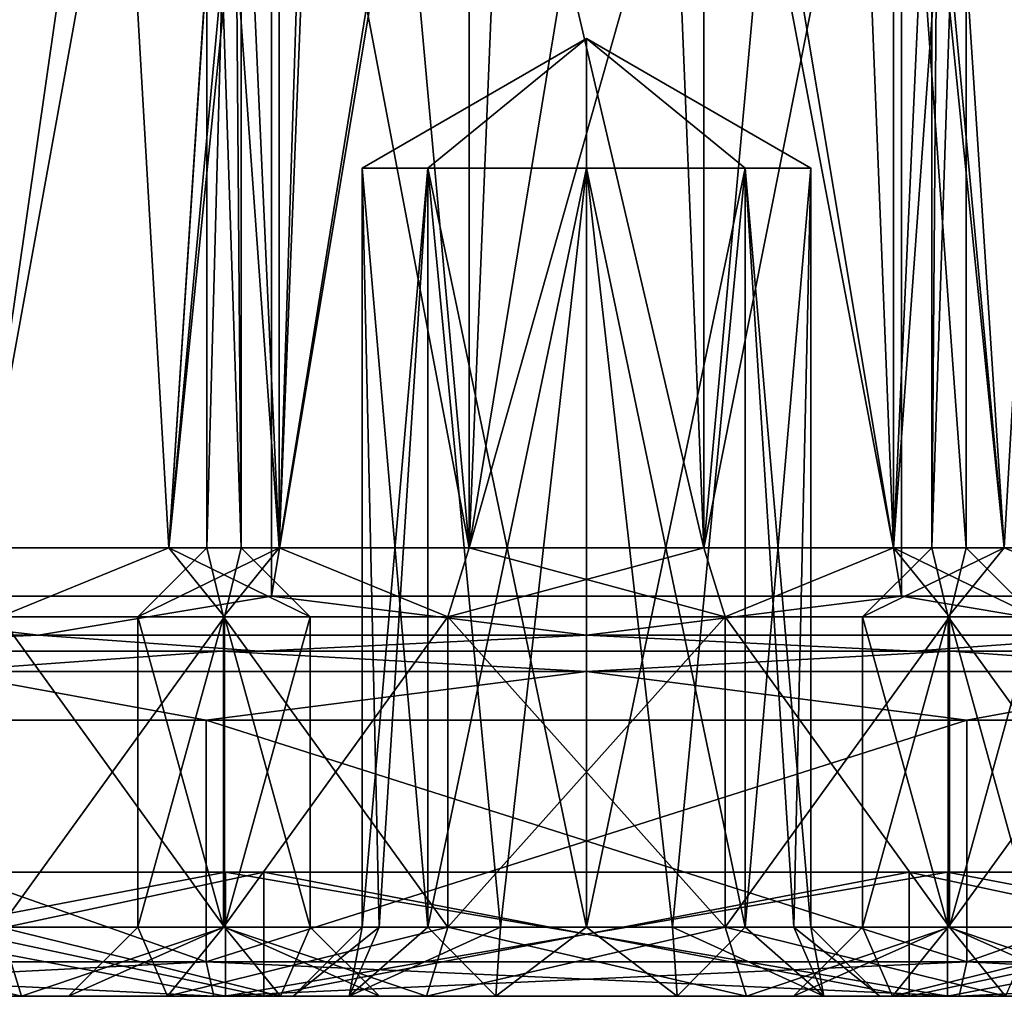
# Model space of a CAD drawing. Header units: millimetres. Extents: x -175 to 175, y 0 to 247.
# Tile 84 of 185: x 142 to 156, y 0 to 14. Entities that reach past the tile are written whole.
import ezdxf

# ---------------------------------------------------------------- set-up
doc = ezdxf.new("R2010")
doc.units = ezdxf.units.MM
doc.header["$LTSCALE"] = 65.185185
for name, color, linetype in [('464', 7, 'CONTINUOUS'), ('465', 7, 'CONTINUOUS'), ('466', 7, 'CONTINUOUS'), ('467', 7, 'CONTINUOUS'), ('468', 7, 'CONTINUOUS'), ('469', 7, 'CONTINUOUS'), ('470', 7, 'CONTINUOUS'), ('471', 7, 'CONTINUOUS'), ('473', 7, 'CONTINUOUS'), ('474', 7, 'CONTINUOUS'), ('475', 7, 'CONTINUOUS'), ('476', 7, 'CONTINUOUS'), ('477', 7, 'CONTINUOUS'), ('478', 7, 'CONTINUOUS'), ('479', 7, 'CONTINUOUS'), ('480', 7, 'CONTINUOUS'), ('481', 7, 'CONTINUOUS'), ('482', 7, 'CONTINUOUS'), ('483', 7, 'CONTINUOUS'), ('485', 7, 'CONTINUOUS'), ('486', 7, 'CONTINUOUS'), ('487', 7, 'CONTINUOUS'), ('488', 7, 'CONTINUOUS'), ('489', 7, 'CONTINUOUS'), ('490', 7, 'CONTINUOUS'), ('491', 7, 'CONTINUOUS'), ('492', 7, 'CONTINUOUS'), ('493', 7, 'CONTINUOUS'), ('494', 7, 'CONTINUOUS'), ('495', 7, 'CONTINUOUS'), ('496', 7, 'CONTINUOUS'), ('497', 7, 'CONTINUOUS'), ('498', 7, 'CONTINUOUS'), ('500', 7, 'CONTINUOUS'), ('501', 7, 'CONTINUOUS'), ('502', 7, 'CONTINUOUS'), ('503', 7, 'CONTINUOUS'), ('504', 7, 'CONTINUOUS'), ('505', 7, 'CONTINUOUS'), ('506', 7, 'CONTINUOUS'), ('507', 7, 'CONTINUOUS'), ('509', 7, 'CONTINUOUS'), ('510', 7, 'CONTINUOUS'), ('511', 7, 'CONTINUOUS'), ('512', 7, 'CONTINUOUS'), ('513', 7, 'CONTINUOUS'), ('539', 7, 'CONTINUOUS'), ('540', 7, 'CONTINUOUS')]:
    doc.layers.add(name, color=color, linetype=linetype)

msp = doc.modelspace()

# ---------------------------------------------------------------- linework, layer by layer
at = {"layer": '464', "color": 7, "linetype": 'CONTINUOUS', "true_color": 0xe0f2ff}
for points in [[(137.218, 60.5, -16.027), (145.438, 60.5, -19.986), (137.218, 5.8, -16.028), (137.218, 60.5, -16.027)], [(137.218, 5.8, -16.028), (145.438, 60.5, -19.986), (145.438, 5.8, -19.986), (137.218, 5.8, -16.028)], [(145.438, 60.5, -19.986), (154.562, 60.5, -19.986), (145.438, 5.8, -19.986), (145.438, 60.5, -19.986)], [(145.438, 5.8, -19.986), (154.562, 60.5, -19.986), (154.562, 5.8, -19.986), (145.438, 5.8, -19.986)], [(154.562, 60.5, -19.986), (162.782, 60.5, -16.027), (162.782, 5.8, -16.028), (154.562, 60.5, -19.986)], [(154.562, 5.8, -19.986), (154.562, 60.5, -19.986), (162.782, 5.8, -16.028), (154.562, 5.8, -19.986)]]:
    msp.add_3dface(points, dxfattribs=at)
at = {"layer": '465', "color": 7, "linetype": 'CONTINUOUS', "true_color": 0xe0f2ff}
for points in [[(135.191, 5, 18.568), (144.715, 5, 23.154), (145.262, 5, 20.766), (135.191, 5, 18.568)], [(136.723, 5, 16.656), (135.191, 5, 18.568), (145.262, 5, 20.766), (136.723, 5, 16.656)], [(144.715, 5, -23.154), (135.191, 5, -18.568), (155.285, 5, -23.154), (144.715, 5, -23.154)], [(155.285, 5, -23.154), (135.191, 5, -18.568), (145.262, 5, -20.766), (155.285, 5, -23.154)], [(145.262, 5, -20.766), (135.191, 5, -18.568), (136.723, 5, -16.656), (145.262, 5, -20.766)], [(155.285, 5, 23.154), (164.809, 5, 18.568), (144.715, 5, 23.154), (155.285, 5, 23.154)], [(144.715, 5, 23.154), (164.809, 5, 18.568), (154.738, 5, 20.766), (144.715, 5, 23.154)], [(145.262, 5, 20.766), (144.715, 5, 23.154), (154.738, 5, 20.766), (145.262, 5, 20.766)], [(154.738, 5, -20.766), (155.285, 5, -23.154), (145.262, 5, -20.766), (154.738, 5, -20.766)], [(154.738, 5, 20.766), (164.809, 5, 18.568), (163.277, 5, 16.656), (154.738, 5, 20.766)], [(164.809, 5, -18.568), (155.285, 5, -23.154), (154.738, 5, -20.766), (164.809, 5, -18.568)], [(163.277, 5, -16.656), (164.809, 5, -18.568), (154.738, 5, -20.766), (163.277, 5, -16.656)]]:
    msp.add_3dface(points, dxfattribs=at)
at = {"layer": '466', "color": 7, "linetype": 'CONTINUOUS', "true_color": 0xe0f2ff}
for points in [[(144.492, 0.5, -24.129), (134.568, 0.5, -19.35), (134.569, 4, -19.35), (144.492, 0.5, -24.129)], [(144.493, 4, -24.129), (144.492, 0.5, -24.129), (134.569, 4, -19.35), (144.493, 4, -24.129)], [(155.508, 0.5, -24.129), (144.492, 0.5, -24.129), (155.507, 4, -24.129), (155.508, 0.5, -24.129)], [(155.507, 4, -24.129), (144.492, 0.5, -24.129), (144.493, 4, -24.129), (155.507, 4, -24.129)], [(165.431, 4, -19.35), (155.508, 0.5, -24.129), (155.507, 4, -24.129), (165.431, 4, -19.35)], [(165.432, 0.5, -19.35), (155.508, 0.5, -24.129), (165.431, 4, -19.35), (165.432, 0.5, -19.35)]]:
    msp.add_3dface(points, dxfattribs=at)
at = {"layer": '467', "color": 7, "linetype": 'CONTINUOUS', "true_color": 0xe0f2ff}
for points in [[(144.604, 0, 23.642), (134.88, 0, 18.959), (144.771, 0, 22.911), (144.604, 0, 23.642)], [(144.771, 0, 22.911), (134.88, 0, 18.959), (135.348, 0, 18.373), (144.771, 0, 22.911)], [(134.88, 0, -18.959), (144.604, 0, -23.642), (144.771, 0, -22.911), (134.88, 0, -18.959)], [(135.348, 0, -18.373), (134.88, 0, -18.959), (144.771, 0, -22.911), (135.348, 0, -18.373)], [(155.396, 0, 23.642), (144.604, 0, 23.642), (144.771, 0, 22.911), (155.396, 0, 23.642)], [(144.604, 0, -23.642), (155.396, 0, -23.642), (155.229, 0, -22.911), (144.604, 0, -23.642)], [(144.771, 0, -22.911), (144.604, 0, -23.642), (155.229, 0, -22.911), (144.771, 0, -22.911)], [(155.229, 0, 22.911), (155.396, 0, 23.642), (144.771, 0, 22.911), (155.229, 0, 22.911)], [(165.12, 0, 18.959), (155.396, 0, 23.642), (155.229, 0, 22.911), (165.12, 0, 18.959)], [(164.652, 0, 18.373), (165.12, 0, 18.959), (155.229, 0, 22.911), (164.652, 0, 18.373)], [(155.396, 0, -23.642), (165.12, 0, -18.959), (155.229, 0, -22.911), (155.396, 0, -23.642)], [(155.229, 0, -22.911), (165.12, 0, -18.959), (164.652, 0, -18.373), (155.229, 0, -22.911)]]:
    msp.add_3dface(points, dxfattribs=at)
at = {"layer": '468', "color": 7, "linetype": 'CONTINUOUS', "true_color": 0xe0f2ff}
for points in [[(135.348, 0, -18.373), (144.771, 0, -22.911), (135.348, 1.8, -18.373), (135.348, 0, -18.373)], [(135.348, 1.8, -18.373), (144.771, 0, -22.911), (144.771, 1.8, -22.911), (135.348, 1.8, -18.373)], [(144.771, 0, -22.911), (155.229, 0, -22.911), (144.771, 1.8, -22.911), (144.771, 0, -22.911)], [(144.771, 1.8, -22.911), (155.229, 0, -22.911), (155.229, 1.8, -22.911), (144.771, 1.8, -22.911)], [(155.229, 0, -22.911), (164.652, 0, -18.373), (155.229, 1.8, -22.911), (155.229, 0, -22.911)], [(155.229, 1.8, -22.911), (164.652, 0, -18.373), (164.652, 1.8, -18.373), (155.229, 1.8, -22.911)]]:
    msp.add_3dface(points, dxfattribs=at)
at = {"layer": '469', "color": 7, "linetype": 'CONTINUOUS', "true_color": 0xe0f2ff}
for points in [[(135.348, 1.8, -18.373), (144.771, 1.8, -22.911), (145.327, 1.8, -20.473), (135.348, 1.8, -18.373)], [(136.907, 1.8, -16.418), (135.348, 1.8, -18.373), (145.327, 1.8, -20.473), (136.907, 1.8, -16.418)], [(144.771, 1.8, 22.911), (135.348, 1.8, 18.373), (155.229, 1.8, 22.911), (144.771, 1.8, 22.911)], [(155.229, 1.8, 22.911), (135.348, 1.8, 18.373), (145.327, 1.8, 20.473), (155.229, 1.8, 22.911)], [(145.327, 1.8, 20.473), (135.348, 1.8, 18.373), (136.907, 1.8, 16.418), (145.327, 1.8, 20.473)], [(144.771, 1.8, -22.911), (155.229, 1.8, -22.911), (164.652, 1.8, -18.373), (144.771, 1.8, -22.911)], [(144.771, 1.8, -22.911), (164.652, 1.8, -18.373), (154.673, 1.8, -20.473), (144.771, 1.8, -22.911)], [(145.327, 1.8, -20.473), (144.771, 1.8, -22.911), (154.673, 1.8, -20.473), (145.327, 1.8, -20.473)], [(154.673, 1.8, 20.473), (155.229, 1.8, 22.911), (145.327, 1.8, 20.473), (154.673, 1.8, 20.473)], [(154.673, 1.8, -20.473), (164.652, 1.8, -18.373), (163.093, 1.8, -16.418), (154.673, 1.8, -20.473)], [(164.652, 1.8, 18.373), (155.229, 1.8, 22.911), (154.673, 1.8, 20.473), (164.652, 1.8, 18.373)], [(163.093, 1.8, 16.418), (164.652, 1.8, 18.373), (154.673, 1.8, 20.473), (163.093, 1.8, 16.418)]]:
    msp.add_3dface(points, dxfattribs=at)
at = {"layer": '470', "color": 7, "linetype": 'CONTINUOUS', "true_color": 0xe0f2ff}
for points in [[(136.907, 1.8, -16.418), (145.327, 1.8, -20.473), (136.907, 0, -16.418), (136.907, 1.8, -16.418)], [(136.907, 0, -16.418), (145.327, 1.8, -20.473), (145.327, 0, -20.473), (136.907, 0, -16.418)], [(145.327, 1.8, -20.473), (154.673, 1.8, -20.473), (145.327, 0, -20.473), (145.327, 1.8, -20.473)], [(145.327, 0, -20.473), (154.673, 1.8, -20.473), (154.673, 0, -20.473), (145.327, 0, -20.473)], [(154.673, 1.8, -20.473), (163.093, 1.8, -16.418), (154.673, 0, -20.473), (154.673, 1.8, -20.473)], [(154.673, 0, -20.473), (163.093, 1.8, -16.418), (163.093, 0, -16.418), (154.673, 0, -20.473)]]:
    msp.add_3dface(points, dxfattribs=at)
at = {"layer": '471', "color": 7, "linetype": 'CONTINUOUS', "true_color": 0xe0f2ff}
for points in [[(131.08, 0, -9.112), (136.907, 0, -16.418), (143.932, 0, -12.908), (131.08, 0, -9.112)], [(142.5, 0, -8.5), (131.08, 0, -9.112), (143.932, 0, -12.908), (142.5, 0, -8.5)], [(131.08, 0, -9.112), (142.5, 0, -8.5), (143.932, 0, -4.092), (131.08, 0, -9.112)], [(131.08, 0, -9.112), (143.932, 0, -4.092), (141.818, 0, -2.133), (131.08, 0, -9.112)], [(137.182, 0, -2.133), (131.08, 0, -9.112), (141.818, 0, -2.133), (137.182, 0, -2.133)], [(136.907, 0, -16.418), (145.327, 0, -20.473), (163.093, 0, -16.418), (136.907, 0, -16.418)], [(136.907, 0, -16.418), (163.093, 0, -16.418), (152.318, 0, -15.633), (136.907, 0, -16.418)], [(143.932, 0, -12.908), (136.907, 0, -16.418), (147.682, 0, -15.633), (143.932, 0, -12.908)], [(147.682, 0, -15.633), (136.907, 0, -16.418), (152.318, 0, -15.633), (147.682, 0, -15.633)], [(145.327, 0, 20.473), (136.907, 0, 16.418), (154.673, 0, 20.473), (145.327, 0, 20.473)], [(154.673, 0, 20.473), (136.907, 0, 16.418), (148.687, 0, 19.042), (154.673, 0, 20.473)], [(136.907, 0, 16.418), (145.75, 0, 15), (146.562, 0, 17.498), (136.907, 0, 16.418)], [(145.75, 0, 15), (136.907, 0, 16.418), (137.182, 0, 12.133), (145.75, 0, 15)], [(148.687, 0, 19.042), (136.907, 0, 16.418), (146.562, 0, 17.498), (148.687, 0, 19.042)], [(146.562, 0, 12.502), (145.75, 0, 15), (137.182, 0, 12.133), (146.562, 0, 12.502)], [(141.818, 0, 12.133), (146.562, 0, 12.502), (137.182, 0, 12.133), (141.818, 0, 12.133)], [(143.932, 0, -4.092), (147.682, 0, -1.367), (141.818, 0, -2.133), (143.932, 0, -4.092)], [(141.818, 0, -2.133), (147.682, 0, -1.367), (154.432, 0, 0.592), (141.818, 0, -2.133)], [(148.687, 0, 10.958), (146.562, 0, 12.502), (141.818, 0, 12.133), (148.687, 0, 10.958)], [(145.568, 0, 9.408), (148.687, 0, 10.958), (141.818, 0, 12.133), (145.568, 0, 9.408)], [(145.568, 0, 0.592), (141.818, 0, -2.133), (154.432, 0, 0.592), (145.568, 0, 0.592)], [(145.327, 0, -20.473), (154.673, 0, -20.473), (163.093, 0, -16.418), (145.327, 0, -20.473)], [(151.313, 0, 10.958), (148.687, 0, 10.958), (145.568, 0, 9.408), (151.313, 0, 10.958)], [(151.313, 0, 10.958), (145.568, 0, 9.408), (158.182, 0, 12.133), (151.313, 0, 10.958)], [(147, 0, 5), (145.568, 0, 0.592), (153, 0, 5), (147, 0, 5)], [(153, 0, 5), (145.568, 0, 0.592), (154.432, 0, 0.592), (153, 0, 5)], [(145.568, 0, 9.408), (147, 0, 5), (154.432, 0, 9.408), (145.568, 0, 9.408)], [(158.182, 0, 12.133), (145.568, 0, 9.408), (154.432, 0, 9.408), (158.182, 0, 12.133)], [(154.432, 0, 9.408), (147, 0, 5), (153, 0, 5), (154.432, 0, 9.408)], [(147.682, 0, -1.367), (152.318, 0, -1.367), (154.432, 0, 0.592), (147.682, 0, -1.367)], [(151.313, 0, 19.042), (154.673, 0, 20.473), (148.687, 0, 19.042), (151.313, 0, 19.042)], [(153.438, 0, 17.498), (154.673, 0, 20.473), (151.313, 0, 19.042), (153.438, 0, 17.498)], [(153.438, 0, 12.502), (151.313, 0, 10.958), (158.182, 0, 12.133), (153.438, 0, 12.502)], [(163.093, 0, -16.418), (168.92, 0, -9.112), (152.318, 0, -15.633), (163.093, 0, -16.418)], [(152.318, 0, -15.633), (168.92, 0, -9.112), (156.068, 0, -12.908), (152.318, 0, -15.633)], [(152.318, 0, -1.367), (156.068, 0, -4.092), (158.182, 0, -2.133), (152.318, 0, -1.367)], [(154.432, 0, 0.592), (152.318, 0, -1.367), (158.182, 0, -2.133), (154.432, 0, 0.592)], [(163.093, 0, 16.418), (154.673, 0, 20.473), (153.438, 0, 17.498), (163.093, 0, 16.418)], [(153.438, 0, 12.502), (163.093, 0, 16.418), (154.25, 0, 15), (153.438, 0, 12.502)], [(163.093, 0, 16.418), (153.438, 0, 12.502), (158.182, 0, 12.133), (163.093, 0, 16.418)], [(154.25, 0, 15), (163.093, 0, 16.418), (153.438, 0, 17.498), (154.25, 0, 15)]]:
    msp.add_3dface(points, dxfattribs=at)
at = {"layer": '473', "color": 7, "linetype": 'CONTINUOUS', "true_color": 0xe0f2ff}
for points in [[(145.438, 60.5, 19.986), (137.218, 60.5, 16.027), (137.218, 5.8, 16.028), (145.438, 60.5, 19.986)], [(145.438, 5.8, 19.986), (145.438, 60.5, 19.986), (137.218, 5.8, 16.028), (145.438, 5.8, 19.986)], [(154.562, 60.5, 19.986), (145.438, 60.5, 19.986), (154.562, 5.8, 19.986), (154.562, 60.5, 19.986)], [(154.562, 5.8, 19.986), (145.438, 60.5, 19.986), (145.438, 5.8, 19.986), (154.562, 5.8, 19.986)], [(162.782, 60.5, 16.027), (154.562, 60.5, 19.986), (162.782, 5.8, 16.028), (162.782, 60.5, 16.027)], [(162.782, 5.8, 16.028), (154.562, 60.5, 19.986), (154.562, 5.8, 19.986), (162.782, 5.8, 16.028)]]:
    msp.add_3dface(points, dxfattribs=at)
at = {"layer": '474', "color": 7, "linetype": 'CONTINUOUS', "true_color": 0xe0f2ff}
for points in [[(134.568, 0.5, 19.35), (144.492, 0.5, 24.129), (134.569, 4, 19.35), (134.568, 0.5, 19.35)], [(134.569, 4, 19.35), (144.492, 0.5, 24.129), (144.493, 4, 24.129), (134.569, 4, 19.35)], [(144.492, 0.5, 24.129), (155.508, 0.5, 24.129), (144.493, 4, 24.129), (144.492, 0.5, 24.129)], [(144.493, 4, 24.129), (155.508, 0.5, 24.129), (155.507, 4, 24.129), (144.493, 4, 24.129)], [(155.507, 4, 24.129), (155.508, 0.5, 24.129), (165.431, 4, 19.35), (155.507, 4, 24.129)], [(155.508, 0.5, 24.129), (165.432, 0.5, 19.35), (165.431, 4, 19.35), (155.508, 0.5, 24.129)]]:
    msp.add_3dface(points, dxfattribs=at)
at = {"layer": '475', "color": 7, "linetype": 'CONTINUOUS', "true_color": 0xe0f2ff}
for points in [[(144.771, 0, 22.911), (135.348, 0, 18.373), (144.771, 1.8, 22.911), (144.771, 0, 22.911)], [(135.348, 0, 18.373), (135.348, 1.8, 18.373), (144.771, 1.8, 22.911), (135.348, 0, 18.373)], [(155.229, 0, 22.911), (144.771, 0, 22.911), (155.229, 1.8, 22.911), (155.229, 0, 22.911)], [(144.771, 0, 22.911), (144.771, 1.8, 22.911), (155.229, 1.8, 22.911), (144.771, 0, 22.911)], [(164.652, 0, 18.373), (155.229, 0, 22.911), (164.652, 1.8, 18.373), (164.652, 0, 18.373)], [(155.229, 0, 22.911), (155.229, 1.8, 22.911), (164.652, 1.8, 18.373), (155.229, 0, 22.911)]]:
    msp.add_3dface(points, dxfattribs=at)
at = {"layer": '476', "color": 7, "linetype": 'CONTINUOUS', "true_color": 0xe0f2ff}
for points in [[(145.327, 1.8, 20.473), (136.907, 1.8, 16.418), (145.327, 0, 20.473), (145.327, 1.8, 20.473)], [(136.907, 1.8, 16.418), (136.907, 0, 16.418), (145.327, 0, 20.473), (136.907, 1.8, 16.418)], [(154.673, 1.8, 20.473), (145.327, 1.8, 20.473), (154.673, 0, 20.473), (154.673, 1.8, 20.473)], [(145.327, 1.8, 20.473), (145.327, 0, 20.473), (154.673, 0, 20.473), (145.327, 1.8, 20.473)], [(163.093, 1.8, 16.418), (154.673, 1.8, 20.473), (163.093, 0, 16.418), (163.093, 1.8, 16.418)], [(154.673, 1.8, 20.473), (154.673, 0, 20.473), (163.093, 0, 16.418), (154.673, 1.8, 20.473)]]:
    msp.add_3dface(points, dxfattribs=at)
at = {"layer": '477', "color": 7, "linetype": 'CONTINUOUS', "true_color": 0xe0f2ff}
for points in [[(135.191, 5, -18.568), (144.715, 5, -23.154), (140.641, 4.707, -22.595), (135.191, 5, -18.568)], [(144.715, 5, -23.154), (150, 4.707, -24.457), (140.641, 4.707, -22.595), (144.715, 5, -23.154)], [(144.715, 5, -23.154), (155.285, 5, -23.154), (150, 4.707, -24.457), (144.715, 5, -23.154)], [(155.285, 5, -23.154), (159.359, 4.707, -22.595), (150, 4.707, -24.457), (155.285, 5, -23.154)], [(155.285, 5, -23.154), (164.809, 5, -18.568), (159.359, 4.707, -22.595), (155.285, 5, -23.154)], [(144.493, 4, -24.129), (134.569, 4, -19.35), (140.641, 4.707, -22.595), (144.493, 4, -24.129)], [(150, 4.707, -24.457), (144.493, 4, -24.129), (140.641, 4.707, -22.595), (150, 4.707, -24.457)], [(155.507, 4, -24.129), (144.493, 4, -24.129), (150, 4.707, -24.457), (155.507, 4, -24.129)], [(159.359, 4.707, -22.595), (155.507, 4, -24.129), (150, 4.707, -24.457), (159.359, 4.707, -22.595)], [(165.431, 4, -19.35), (155.507, 4, -24.129), (159.359, 4.707, -22.595), (165.431, 4, -19.35)]]:
    msp.add_3dface(points, dxfattribs=at)
at = {"layer": '478', "color": 7, "linetype": 'CONTINUOUS', "true_color": 0xe0f2ff}
for points in [[(144.715, 5, 23.154), (135.191, 5, 18.568), (140.641, 4.707, 22.595), (144.715, 5, 23.154)], [(144.715, 5, 23.154), (140.641, 4.707, 22.595), (150, 4.707, 24.457), (144.715, 5, 23.154)], [(155.285, 5, 23.154), (144.715, 5, 23.154), (150, 4.707, 24.457), (155.285, 5, 23.154)], [(155.285, 5, 23.154), (150, 4.707, 24.457), (159.359, 4.707, 22.595), (155.285, 5, 23.154)], [(164.809, 5, 18.568), (155.285, 5, 23.154), (159.359, 4.707, 22.595), (164.809, 5, 18.568)], [(134.569, 4, 19.35), (144.493, 4, 24.129), (140.641, 4.707, 22.595), (134.569, 4, 19.35)], [(140.641, 4.707, 22.595), (144.493, 4, 24.129), (150, 4.707, 24.457), (140.641, 4.707, 22.595)], [(144.493, 4, 24.129), (155.507, 4, 24.129), (150, 4.707, 24.457), (144.493, 4, 24.129)], [(150, 4.707, 24.457), (155.507, 4, 24.129), (159.359, 4.707, 22.595), (150, 4.707, 24.457)], [(155.507, 4, 24.129), (165.431, 4, 19.35), (159.359, 4.707, 22.595), (155.507, 4, 24.129)]]:
    msp.add_3dface(points, dxfattribs=at)
at = {"layer": '479', "color": 7, "linetype": 'CONTINUOUS', "true_color": 0xe0f2ff}
for points in [[(137.218, 5.8, -16.028), (142.065, 5.234, -19.156), (135.339, 5.234, -14.661), (137.218, 5.8, -16.028)], [(137.218, 5.8, -16.028), (145.438, 5.8, -19.986), (142.065, 5.234, -19.156), (137.218, 5.8, -16.028)], [(145.438, 5.8, -19.986), (150, 5.234, -20.734), (142.065, 5.234, -19.156), (145.438, 5.8, -19.986)], [(145.438, 5.8, -19.986), (154.562, 5.8, -19.986), (150, 5.234, -20.734), (145.438, 5.8, -19.986)], [(154.562, 5.8, -19.986), (157.935, 5.234, -19.156), (150, 5.234, -20.734), (154.562, 5.8, -19.986)], [(154.562, 5.8, -19.986), (162.782, 5.8, -16.028), (157.935, 5.234, -19.156), (154.562, 5.8, -19.986)], [(142.065, 5.234, -19.156), (136.723, 5, -16.656), (135.339, 5.234, -14.661), (142.065, 5.234, -19.156)], [(145.262, 5, -20.766), (136.723, 5, -16.656), (142.065, 5.234, -19.156), (145.262, 5, -20.766)], [(150, 5.234, -20.734), (145.262, 5, -20.766), (142.065, 5.234, -19.156), (150, 5.234, -20.734)], [(154.738, 5, -20.766), (145.262, 5, -20.766), (150, 5.234, -20.734), (154.738, 5, -20.766)], [(157.935, 5.234, -19.156), (154.738, 5, -20.766), (150, 5.234, -20.734), (157.935, 5.234, -19.156)], [(163.277, 5, -16.656), (154.738, 5, -20.766), (157.935, 5.234, -19.156), (163.277, 5, -16.656)]]:
    msp.add_3dface(points, dxfattribs=at)
at = {"layer": '480', "color": 7, "linetype": 'CONTINUOUS', "true_color": 0xe0f2ff}
for points in [[(137.218, 5.8, 16.028), (135.339, 5.234, 14.661), (142.065, 5.234, 19.156), (137.218, 5.8, 16.028)], [(145.438, 5.8, 19.986), (137.218, 5.8, 16.028), (142.065, 5.234, 19.156), (145.438, 5.8, 19.986)], [(145.438, 5.8, 19.986), (142.065, 5.234, 19.156), (150, 5.234, 20.734), (145.438, 5.8, 19.986)], [(154.562, 5.8, 19.986), (145.438, 5.8, 19.986), (150, 5.234, 20.734), (154.562, 5.8, 19.986)], [(154.562, 5.8, 19.986), (150, 5.234, 20.734), (157.935, 5.234, 19.156), (154.562, 5.8, 19.986)], [(162.782, 5.8, 16.028), (154.562, 5.8, 19.986), (157.935, 5.234, 19.156), (162.782, 5.8, 16.028)], [(135.339, 5.234, 14.661), (136.723, 5, 16.656), (142.065, 5.234, 19.156), (135.339, 5.234, 14.661)], [(136.723, 5, 16.656), (145.262, 5, 20.766), (142.065, 5.234, 19.156), (136.723, 5, 16.656)], [(142.065, 5.234, 19.156), (145.262, 5, 20.766), (150, 5.234, 20.734), (142.065, 5.234, 19.156)], [(145.262, 5, 20.766), (154.738, 5, 20.766), (150, 5.234, 20.734), (145.262, 5, 20.766)], [(150, 5.234, 20.734), (154.738, 5, 20.766), (157.935, 5.234, 19.156), (150, 5.234, 20.734)], [(154.738, 5, 20.766), (163.277, 5, 16.656), (157.935, 5.234, 19.156), (154.738, 5, 20.766)]]:
    msp.add_3dface(points, dxfattribs=at)
at = {"layer": '481', "color": 7, "linetype": 'CONTINUOUS', "true_color": 0xe0f2ff}
for points in [[(144.741, 1, -4.679), (143.5, 1, -8.5), (144.741, 5.5, -4.679), (144.741, 1, -4.679)], [(144.741, 5.5, -4.679), (143.5, 1, -8.5), (143.5, 5.5, -8.5), (144.741, 5.5, -4.679)], [(147.991, 1, -2.318), (144.741, 1, -4.679), (147.991, 5.5, -2.318), (147.991, 1, -2.318)], [(147.991, 5.5, -2.318), (144.741, 1, -4.679), (144.741, 5.5, -4.679), (147.991, 5.5, -2.318)], [(152.009, 1, -2.318), (147.991, 1, -2.318), (152.009, 5.5, -2.318), (152.009, 1, -2.318)], [(152.009, 5.5, -2.318), (147.991, 1, -2.318), (147.991, 5.5, -2.318), (152.009, 5.5, -2.318)], [(155.259, 1, -4.679), (152.009, 1, -2.318), (155.259, 5.5, -4.679), (155.259, 1, -4.679)], [(155.259, 5.5, -4.679), (152.009, 1, -2.318), (152.009, 5.5, -2.318), (155.259, 5.5, -4.679)], [(156.5, 1, -8.5), (155.259, 1, -4.679), (156.5, 5.5, -8.5), (156.5, 1, -8.5)], [(156.5, 5.5, -8.5), (155.259, 1, -4.679), (155.259, 5.5, -4.679), (156.5, 5.5, -8.5)]]:
    msp.add_3dface(points, dxfattribs=at)
at = {"layer": '482', "color": 7, "linetype": 'CONTINUOUS', "true_color": 0xe0f2ff}
for points in [[(144.741, 5.5, -4.679), (143.5, 5.5, -8.5), (145.551, 6.5, -5.267), (144.741, 5.5, -4.679)], [(145.551, 6.5, -5.267), (143.5, 5.5, -8.5), (144.5, 6.5, -8.5), (145.551, 6.5, -5.267)], [(147.991, 5.5, -2.318), (144.741, 5.5, -4.679), (145.551, 6.5, -5.267), (147.991, 5.5, -2.318)], [(148.301, 6.5, -3.269), (147.991, 5.5, -2.318), (145.551, 6.5, -5.267), (148.301, 6.5, -3.269)], [(152.009, 5.5, -2.318), (147.991, 5.5, -2.318), (151.699, 6.5, -3.269), (152.009, 5.5, -2.318)], [(151.699, 6.5, -3.269), (147.991, 5.5, -2.318), (148.301, 6.5, -3.269), (151.699, 6.5, -3.269)], [(154.449, 6.5, -5.267), (152.009, 5.5, -2.318), (151.699, 6.5, -3.269), (154.449, 6.5, -5.267)], [(155.259, 5.5, -4.679), (152.009, 5.5, -2.318), (154.449, 6.5, -5.267), (155.259, 5.5, -4.679)], [(155.5, 6.5, -8.5), (155.259, 5.5, -4.679), (154.449, 6.5, -5.267), (155.5, 6.5, -8.5)], [(156.5, 5.5, -8.5), (155.259, 5.5, -4.679), (155.5, 6.5, -8.5), (156.5, 5.5, -8.5)]]:
    msp.add_3dface(points, dxfattribs=at)
at = {"layer": '483', "color": 7, "linetype": 'CONTINUOUS', "true_color": 0xe0f2ff}
for points in [[(145.551, 6.5, -5.267), (144.5, 6.5, -8.5), (144.891, 21, -6.462), (145.551, 6.5, -5.267)], [(144.5, 6.5, -8.5), (144.5, 21, -8.5), (144.891, 21, -6.462), (144.5, 6.5, -8.5)], [(146.01, 21, -4.714), (145.551, 6.5, -5.267), (144.891, 21, -6.462), (146.01, 21, -4.714)], [(146.01, 18, -4.714), (145.551, 6.5, -5.267), (146.01, 21, -4.714), (146.01, 18, -4.714)], [(155.109, 21, -6.462), (154.449, 6.5, -5.267), (153.99, 18, -4.714), (155.109, 21, -6.462)], [(155.5, 6.5, -8.5), (154.449, 6.5, -5.267), (155.5, 21, -8.5), (155.5, 6.5, -8.5)], [(155.5, 21, -8.5), (154.449, 6.5, -5.267), (155.109, 21, -6.462), (155.5, 21, -8.5)], [(147.311, 17.415, -3.702), (145.551, 6.5, -5.267), (146.01, 18, -4.714), (147.311, 17.415, -3.702)], [(154.449, 6.5, -5.267), (151.699, 6.5, -3.269), (153.99, 18, -4.714), (154.449, 6.5, -5.267)], [(153.99, 18, -4.714), (151.699, 6.5, -3.269), (152.694, 17.416, -3.705), (153.99, 18, -4.714)], [(148.301, 6.5, -3.269), (145.551, 6.5, -5.267), (147.311, 17.415, -3.702), (148.301, 6.5, -3.269)], [(148.731, 16.987, -3.148), (148.301, 6.5, -3.269), (147.311, 17.415, -3.702), (148.731, 16.987, -3.148)], [(152.694, 17.416, -3.705), (151.699, 6.5, -3.269), (151.271, 16.987, -3.149), (152.694, 17.416, -3.705)], [(151.699, 6.5, -3.269), (148.301, 6.5, -3.269), (151.271, 16.987, -3.149), (151.699, 6.5, -3.269)], [(151.271, 16.987, -3.149), (148.301, 6.5, -3.269), (150.001, 16.845, -3), (151.271, 16.987, -3.149)], [(150.001, 16.845, -3), (148.301, 6.5, -3.269), (148.731, 16.987, -3.148), (150.001, 16.845, -3)]]:
    msp.add_3dface(points, dxfattribs=at)
at = {"layer": '485', "color": 7, "linetype": 'CONTINUOUS', "true_color": 0xe0f2ff}
for points in [[(143.932, 0, -4.092), (142.5, 0, -8.5), (144.741, 1, -4.679), (143.932, 0, -4.092)], [(142.5, 0, -8.5), (143.5, 1, -8.5), (144.741, 1, -4.679), (142.5, 0, -8.5)], [(147.682, 0, -1.367), (143.932, 0, -4.092), (147.991, 1, -2.318), (147.682, 0, -1.367)], [(143.932, 0, -4.092), (144.741, 1, -4.679), (147.991, 1, -2.318), (143.932, 0, -4.092)], [(152.318, 0, -1.367), (147.682, 0, -1.367), (152.009, 1, -2.318), (152.318, 0, -1.367)], [(147.682, 0, -1.367), (147.991, 1, -2.318), (152.009, 1, -2.318), (147.682, 0, -1.367)], [(152.318, 0, -1.367), (152.009, 1, -2.318), (155.259, 1, -4.679), (152.318, 0, -1.367)], [(156.068, 0, -4.092), (152.318, 0, -1.367), (155.259, 1, -4.679), (156.068, 0, -4.092)], [(156.068, 0, -4.092), (155.259, 1, -4.679), (156.5, 1, -8.5), (156.068, 0, -4.092)]]:
    msp.add_3dface(points, dxfattribs=at)
at = {"layer": '486', "color": 7, "linetype": 'CONTINUOUS', "true_color": 0xe0f2ff}
for points in [[(143.5, 5.5, -8.5), (143.5, 1, -8.5), (144.741, 1, -12.321), (143.5, 5.5, -8.5)], [(144.741, 5.5, -12.321), (143.5, 5.5, -8.5), (144.741, 1, -12.321), (144.741, 5.5, -12.321)], [(147.991, 5.5, -14.682), (144.741, 5.5, -12.321), (147.991, 1, -14.682), (147.991, 5.5, -14.682)], [(147.991, 1, -14.682), (144.741, 5.5, -12.321), (144.741, 1, -12.321), (147.991, 1, -14.682)], [(152.009, 5.5, -14.682), (147.991, 5.5, -14.682), (152.009, 1, -14.682), (152.009, 5.5, -14.682)], [(152.009, 1, -14.682), (147.991, 5.5, -14.682), (147.991, 1, -14.682), (152.009, 1, -14.682)], [(155.259, 5.5, -12.321), (152.009, 5.5, -14.682), (155.259, 1, -12.321), (155.259, 5.5, -12.321)], [(155.259, 1, -12.321), (152.009, 5.5, -14.682), (152.009, 1, -14.682), (155.259, 1, -12.321)], [(156.5, 1, -8.5), (156.5, 5.5, -8.5), (155.259, 5.5, -12.321), (156.5, 1, -8.5)], [(156.5, 1, -8.5), (155.259, 5.5, -12.321), (155.259, 1, -12.321), (156.5, 1, -8.5)]]:
    msp.add_3dface(points, dxfattribs=at)
at = {"layer": '487', "color": 7, "linetype": 'CONTINUOUS', "true_color": 0xe0f2ff}
for points in [[(144.5, 6.5, -8.5), (143.5, 5.5, -8.5), (144.741, 5.5, -12.321), (144.5, 6.5, -8.5)], [(144.5, 6.5, -8.5), (144.741, 5.5, -12.321), (145.551, 6.5, -11.733), (144.5, 6.5, -8.5)], [(144.741, 5.5, -12.321), (147.991, 5.5, -14.682), (145.551, 6.5, -11.733), (144.741, 5.5, -12.321)], [(145.551, 6.5, -11.733), (147.991, 5.5, -14.682), (148.301, 6.5, -13.731), (145.551, 6.5, -11.733)], [(147.991, 5.5, -14.682), (152.009, 5.5, -14.682), (148.301, 6.5, -13.731), (147.991, 5.5, -14.682)], [(148.301, 6.5, -13.731), (152.009, 5.5, -14.682), (151.699, 6.5, -13.731), (148.301, 6.5, -13.731)], [(151.699, 6.5, -13.731), (152.009, 5.5, -14.682), (154.449, 6.5, -11.733), (151.699, 6.5, -13.731)], [(152.009, 5.5, -14.682), (155.259, 5.5, -12.321), (154.449, 6.5, -11.733), (152.009, 5.5, -14.682)], [(156.5, 5.5, -8.5), (155.5, 6.5, -8.5), (154.449, 6.5, -11.733), (156.5, 5.5, -8.5)], [(155.259, 5.5, -12.321), (156.5, 5.5, -8.5), (154.449, 6.5, -11.733), (155.259, 5.5, -12.321)]]:
    msp.add_3dface(points, dxfattribs=at)
at = {"layer": '488', "color": 7, "linetype": 'CONTINUOUS', "true_color": 0xe0f2ff}
for points in [[(144.5, 21, -8.5), (144.5, 6.5, -8.5), (145.551, 6.5, -11.733), (144.5, 21, -8.5)], [(145.551, 21, -11.733), (144.5, 21, -8.5), (145.551, 6.5, -11.733), (145.551, 21, -11.733)], [(148.301, 21, -13.731), (145.551, 21, -11.733), (148.301, 6.5, -13.731), (148.301, 21, -13.731)], [(145.551, 21, -11.733), (145.551, 6.5, -11.733), (148.301, 6.5, -13.731), (145.551, 21, -11.733)], [(151.699, 21, -13.731), (148.301, 21, -13.731), (151.699, 6.5, -13.731), (151.699, 21, -13.731)], [(148.301, 21, -13.731), (148.301, 6.5, -13.731), (151.699, 6.5, -13.731), (148.301, 21, -13.731)], [(154.449, 21, -11.733), (151.699, 21, -13.731), (154.449, 6.5, -11.733), (154.449, 21, -11.733)], [(151.699, 21, -13.731), (151.699, 6.5, -13.731), (154.449, 6.5, -11.733), (151.699, 21, -13.731)], [(155.5, 6.5, -8.5), (155.5, 21, -8.5), (154.449, 21, -11.733), (155.5, 6.5, -8.5)], [(155.5, 6.5, -8.5), (154.449, 21, -11.733), (154.449, 6.5, -11.733), (155.5, 6.5, -8.5)]]:
    msp.add_3dface(points, dxfattribs=at)
at = {"layer": '489', "color": 7, "linetype": 'CONTINUOUS', "true_color": 0xe0f2ff}
for points in [[(142.5, 0, -8.5), (143.932, 0, -12.908), (143.5, 1, -8.5), (142.5, 0, -8.5)], [(143.5, 1, -8.5), (143.932, 0, -12.908), (144.741, 1, -12.321), (143.5, 1, -8.5)], [(143.932, 0, -12.908), (147.682, 0, -15.633), (144.741, 1, -12.321), (143.932, 0, -12.908)], [(147.682, 0, -15.633), (147.991, 1, -14.682), (144.741, 1, -12.321), (147.682, 0, -15.633)], [(147.682, 0, -15.633), (152.318, 0, -15.633), (147.991, 1, -14.682), (147.682, 0, -15.633)], [(152.318, 0, -15.633), (152.009, 1, -14.682), (147.991, 1, -14.682), (152.318, 0, -15.633)], [(152.318, 0, -15.633), (156.068, 0, -12.908), (152.009, 1, -14.682), (152.318, 0, -15.633)], [(156.068, 0, -12.908), (155.259, 1, -12.321), (152.009, 1, -14.682), (156.068, 0, -12.908)], [(156.068, 0, -12.908), (157.5, 0, -8.5), (155.259, 1, -12.321), (156.068, 0, -12.908)], [(157.5, 0, -8.5), (156.5, 1, -8.5), (155.259, 1, -12.321), (157.5, 0, -8.5)]]:
    msp.add_3dface(points, dxfattribs=at)
at = {"layer": '490', "color": 7, "linetype": 'CONTINUOUS', "true_color": 0xe0f2ff}
for points in [[(146.562, 0, 17.498), (145.75, 0, 15), (146.997, 1, 16.244), (146.562, 0, 17.498)], [(146.997, 1, 16.244), (145.75, 0, 15), (146.75, 1, 15), (146.997, 1, 16.244)], [(148.687, 0, 19.042), (146.562, 0, 17.498), (148.756, 1, 18.003), (148.687, 0, 19.042)], [(148.756, 1, 18.003), (146.562, 0, 17.498), (147.702, 1, 17.298), (148.756, 1, 18.003)], [(147.702, 1, 17.298), (146.562, 0, 17.498), (146.997, 1, 16.244), (147.702, 1, 17.298)], [(151.313, 0, 19.042), (148.687, 0, 19.042), (150, 1, 18.25), (151.313, 0, 19.042)], [(150, 1, 18.25), (148.687, 0, 19.042), (148.756, 1, 18.003), (150, 1, 18.25)], [(151.244, 1, 18.003), (151.313, 0, 19.042), (150, 1, 18.25), (151.244, 1, 18.003)], [(152.298, 1, 17.298), (151.313, 0, 19.042), (151.244, 1, 18.003), (152.298, 1, 17.298)], [(153.438, 0, 17.498), (151.313, 0, 19.042), (152.298, 1, 17.298), (153.438, 0, 17.498)], [(153.003, 1, 16.244), (153.438, 0, 17.498), (152.298, 1, 17.298), (153.003, 1, 16.244)], [(153.25, 1, 15), (153.438, 0, 17.498), (153.003, 1, 16.244), (153.25, 1, 15)], [(154.25, 0, 15), (153.438, 0, 17.498), (153.25, 1, 15), (154.25, 0, 15)]]:
    msp.add_3dface(points, dxfattribs=at)
at = {"layer": '491', "color": 7, "linetype": 'CONTINUOUS', "true_color": 0xe0f2ff}
for points in [[(146.997, 1, 16.244), (146.75, 1, 15), (147.702, 12, 17.298), (146.997, 1, 16.244)], [(147.702, 12, 17.298), (146.75, 1, 15), (146.75, 12, 15), (147.702, 12, 17.298)], [(147.702, 1, 17.298), (146.997, 1, 16.244), (147.702, 12, 17.298), (147.702, 1, 17.298)], [(148.756, 1, 18.003), (147.702, 1, 17.298), (150, 12, 18.25), (148.756, 1, 18.003)], [(150, 12, 18.25), (147.702, 1, 17.298), (147.702, 12, 17.298), (150, 12, 18.25)], [(150, 1, 18.25), (148.756, 1, 18.003), (150, 12, 18.25), (150, 1, 18.25)], [(151.244, 1, 18.003), (150, 1, 18.25), (152.298, 12, 17.298), (151.244, 1, 18.003)], [(152.298, 12, 17.298), (150, 1, 18.25), (150, 12, 18.25), (152.298, 12, 17.298)], [(152.298, 1, 17.298), (151.244, 1, 18.003), (152.298, 12, 17.298), (152.298, 1, 17.298)], [(153.003, 1, 16.244), (152.298, 1, 17.298), (153.25, 12, 15), (153.003, 1, 16.244)], [(153.25, 12, 15), (152.298, 1, 17.298), (152.298, 12, 17.298), (153.25, 12, 15)], [(153.25, 1, 15), (153.003, 1, 16.244), (153.25, 12, 15), (153.25, 1, 15)]]:
    msp.add_3dface(points, dxfattribs=at)
at = {"layer": '492', "color": 7, "linetype": 'CONTINUOUS', "true_color": 0xe0f2ff}
for points in [[(147.702, 12, 17.298), (146.75, 12, 15), (150, 13.876, 15), (147.702, 12, 17.298)], [(150, 12, 18.25), (147.702, 12, 17.298), (150, 13.876, 15), (150, 12, 18.25)], [(153.25, 12, 15), (152.298, 12, 17.298), (150, 13.876, 15), (153.25, 12, 15)], [(152.298, 12, 17.298), (150, 12, 18.25), (150, 13.876, 15), (152.298, 12, 17.298)]]:
    msp.add_3dface(points, dxfattribs=at)
at = {"layer": '493', "color": 7, "linetype": 'CONTINUOUS', "true_color": 0xe0f2ff}
for points in [[(145.75, 0, 15), (146.562, 0, 12.502), (146.75, 1, 15), (145.75, 0, 15)], [(146.562, 0, 12.502), (148.687, 0, 10.958), (147.702, 1, 12.702), (146.562, 0, 12.502)], [(146.75, 1, 15), (146.562, 0, 12.502), (146.997, 1, 13.756), (146.75, 1, 15)], [(146.997, 1, 13.756), (146.562, 0, 12.502), (147.702, 1, 12.702), (146.997, 1, 13.756)], [(147.702, 1, 12.702), (148.687, 0, 10.958), (148.756, 1, 11.997), (147.702, 1, 12.702)], [(148.687, 0, 10.958), (151.313, 0, 10.958), (150, 1, 11.75), (148.687, 0, 10.958)], [(148.756, 1, 11.997), (148.687, 0, 10.958), (150, 1, 11.75), (148.756, 1, 11.997)], [(150, 1, 11.75), (151.313, 0, 10.958), (151.244, 1, 11.997), (150, 1, 11.75)], [(151.313, 0, 10.958), (153.438, 0, 12.502), (151.244, 1, 11.997), (151.313, 0, 10.958)], [(151.244, 1, 11.997), (153.438, 0, 12.502), (152.298, 1, 12.702), (151.244, 1, 11.997)], [(152.298, 1, 12.702), (153.438, 0, 12.502), (153.003, 1, 13.756), (152.298, 1, 12.702)], [(153.438, 0, 12.502), (154.25, 0, 15), (153.003, 1, 13.756), (153.438, 0, 12.502)], [(154.25, 0, 15), (153.25, 1, 15), (153.003, 1, 13.756), (154.25, 0, 15)]]:
    msp.add_3dface(points, dxfattribs=at)
at = {"layer": '494', "color": 7, "linetype": 'CONTINUOUS', "true_color": 0xe0f2ff}
for points in [[(146.75, 12, 15), (146.75, 1, 15), (146.997, 1, 13.756), (146.75, 12, 15)], [(146.75, 12, 15), (146.997, 1, 13.756), (147.702, 1, 12.702), (146.75, 12, 15)], [(146.75, 12, 15), (147.702, 1, 12.702), (147.702, 12, 12.702), (146.75, 12, 15)], [(147.702, 1, 12.702), (148.756, 1, 11.997), (147.702, 12, 12.702), (147.702, 1, 12.702)], [(148.756, 1, 11.997), (150, 1, 11.75), (147.702, 12, 12.702), (148.756, 1, 11.997)], [(147.702, 12, 12.702), (150, 1, 11.75), (150, 12, 11.75), (147.702, 12, 12.702)], [(150, 1, 11.75), (151.244, 1, 11.997), (150, 12, 11.75), (150, 1, 11.75)], [(151.244, 1, 11.997), (152.298, 1, 12.702), (150, 12, 11.75), (151.244, 1, 11.997)], [(150, 12, 11.75), (152.298, 1, 12.702), (152.298, 12, 12.702), (150, 12, 11.75)], [(153.25, 1, 15), (153.25, 12, 15), (152.298, 12, 12.702), (153.25, 1, 15)], [(153.003, 1, 13.756), (153.25, 1, 15), (152.298, 12, 12.702), (153.003, 1, 13.756)], [(152.298, 1, 12.702), (153.003, 1, 13.756), (152.298, 12, 12.702), (152.298, 1, 12.702)]]:
    msp.add_3dface(points, dxfattribs=at)
at = {"layer": '495', "color": 7, "linetype": 'CONTINUOUS', "true_color": 0xe0f2ff}
for points in [[(150, 13.876, 15), (146.75, 12, 15), (147.702, 12, 12.702), (150, 13.876, 15)], [(150, 13.876, 15), (147.702, 12, 12.702), (150, 12, 11.75), (150, 13.876, 15)], [(153.25, 12, 15), (150, 13.876, 15), (152.298, 12, 12.702), (153.25, 12, 15)], [(150, 13.876, 15), (150, 12, 11.75), (152.298, 12, 12.702), (150, 13.876, 15)]]:
    msp.add_3dface(points, dxfattribs=at)
at = {"layer": '496', "color": 7, "linetype": 'CONTINUOUS', "true_color": 0xe0f2ff}
for points in [[(144.759, 1, 8.821), (141.509, 1, 11.182), (144.759, 5.5, 8.821), (144.759, 1, 8.821)], [(144.759, 5.5, 8.821), (141.509, 1, 11.182), (141.509, 5.5, 11.182), (144.759, 5.5, 8.821)], [(146, 1, 5), (144.759, 1, 8.821), (146, 5.5, 5), (146, 1, 5)], [(146, 5.5, 5), (144.759, 1, 8.821), (144.759, 5.5, 8.821), (146, 5.5, 5)]]:
    msp.add_3dface(points, dxfattribs=at)
at = {"layer": '497', "color": 7, "linetype": 'CONTINUOUS', "true_color": 0xe0f2ff}
for points in [[(143.949, 6.5, 8.233), (141.509, 5.5, 11.182), (141.199, 6.5, 10.231), (143.949, 6.5, 8.233)], [(144.759, 5.5, 8.821), (141.509, 5.5, 11.182), (143.949, 6.5, 8.233), (144.759, 5.5, 8.821)], [(145, 6.5, 5), (144.759, 5.5, 8.821), (143.949, 6.5, 8.233), (145, 6.5, 5)], [(146, 5.5, 5), (144.759, 5.5, 8.821), (145, 6.5, 5), (146, 5.5, 5)]]:
    msp.add_3dface(points, dxfattribs=at)
at = {"layer": '498', "color": 7, "linetype": 'CONTINUOUS', "true_color": 0xe0f2ff}
for points in [[(143.286, 21, 8.99), (141.199, 6.5, 10.231), (140.466, 21, 10.414), (143.286, 21, 8.99)], [(143.286, 18, 8.99), (141.199, 6.5, 10.231), (143.286, 21, 8.99), (143.286, 18, 8.99)], [(143.949, 6.5, 8.233), (141.199, 6.5, 10.231), (143.286, 18, 8.99), (143.949, 6.5, 8.233)], [(143.949, 6.5, 8.233), (143.286, 18, 8.99), (144.643, 17.163, 6.95), (143.949, 6.5, 8.233)], [(144.915, 16.928, 5.961), (143.949, 6.5, 8.233), (144.643, 17.163, 6.95), (144.915, 16.928, 5.961)], [(145, 16.845, 5), (143.949, 6.5, 8.233), (144.915, 16.928, 5.961), (145, 16.845, 5)], [(145, 6.5, 5), (143.949, 6.5, 8.233), (145, 16.845, 5), (145, 6.5, 5)]]:
    msp.add_3dface(points, dxfattribs=at)
at = {"layer": '500', "color": 7, "linetype": 'CONTINUOUS', "true_color": 0xe0f2ff}
for points in [[(141.818, 0, 12.133), (137.182, 0, 12.133), (141.509, 1, 11.182), (141.818, 0, 12.133)], [(141.818, 0, 12.133), (141.509, 1, 11.182), (144.759, 1, 8.821), (141.818, 0, 12.133)], [(145.568, 0, 9.408), (141.818, 0, 12.133), (144.759, 1, 8.821), (145.568, 0, 9.408)], [(145.568, 0, 9.408), (144.759, 1, 8.821), (146, 1, 5), (145.568, 0, 9.408)], [(147, 0, 5), (145.568, 0, 9.408), (146, 1, 5), (147, 0, 5)]]:
    msp.add_3dface(points, dxfattribs=at)
at = {"layer": '501', "color": 7, "linetype": 'CONTINUOUS', "true_color": 0xe0f2ff}
for points in [[(144.759, 5.5, 1.179), (141.509, 5.5, -1.182), (144.759, 1, 1.179), (144.759, 5.5, 1.179)], [(144.759, 1, 1.179), (141.509, 5.5, -1.182), (141.509, 1, -1.182), (144.759, 1, 1.179)], [(146, 1, 5), (146, 5.5, 5), (144.759, 5.5, 1.179), (146, 1, 5)], [(146, 1, 5), (144.759, 5.5, 1.179), (144.759, 1, 1.179), (146, 1, 5)]]:
    msp.add_3dface(points, dxfattribs=at)
at = {"layer": '502', "color": 7, "linetype": 'CONTINUOUS', "true_color": 0xe0f2ff}
for points in [[(141.199, 6.5, -0.231), (141.509, 5.5, -1.182), (143.949, 6.5, 1.767), (141.199, 6.5, -0.231)], [(141.509, 5.5, -1.182), (144.759, 5.5, 1.179), (143.949, 6.5, 1.767), (141.509, 5.5, -1.182)], [(146, 5.5, 5), (145, 6.5, 5), (143.949, 6.5, 1.767), (146, 5.5, 5)], [(144.759, 5.5, 1.179), (146, 5.5, 5), (143.949, 6.5, 1.767), (144.759, 5.5, 1.179)]]:
    msp.add_3dface(points, dxfattribs=at)
at = {"layer": '503', "color": 7, "linetype": 'CONTINUOUS', "true_color": 0xe0f2ff}
for points in [[(140.466, 21, -0.414), (141.199, 6.5, -0.231), (143.286, 18, 1.01), (140.466, 21, -0.414)], [(141.199, 6.5, -0.231), (143.949, 6.5, 1.767), (143.286, 18, 1.01), (141.199, 6.5, -0.231)], [(143.286, 18, 1.01), (143.949, 6.5, 1.767), (144.644, 17.162, 3.052), (143.286, 18, 1.01)], [(143.949, 6.5, 1.767), (145, 6.5, 5), (144.644, 17.162, 3.052), (143.949, 6.5, 1.767)], [(144.644, 17.162, 3.052), (145, 6.5, 5), (144.915, 16.928, 4.039), (144.644, 17.162, 3.052)], [(145, 6.5, 5), (145, 16.845, 5), (144.915, 16.928, 4.039), (145, 6.5, 5)]]:
    msp.add_3dface(points, dxfattribs=at)
at = {"layer": '504', "color": 7, "linetype": 'CONTINUOUS', "true_color": 0xe0f2ff}
for points in [[(137.182, 0, -2.133), (141.818, 0, -2.133), (137.491, 1, -1.182), (137.182, 0, -2.133)], [(141.818, 0, -2.133), (141.509, 1, -1.182), (137.491, 1, -1.182), (141.818, 0, -2.133)], [(141.818, 0, -2.133), (145.568, 0, 0.592), (141.509, 1, -1.182), (141.818, 0, -2.133)], [(145.568, 0, 0.592), (144.759, 1, 1.179), (141.509, 1, -1.182), (145.568, 0, 0.592)], [(145.568, 0, 0.592), (147, 0, 5), (144.759, 1, 1.179), (145.568, 0, 0.592)], [(147, 0, 5), (146, 1, 5), (144.759, 1, 1.179), (147, 0, 5)]]:
    msp.add_3dface(points, dxfattribs=at)
at = {"layer": '505', "color": 7, "linetype": 'CONTINUOUS', "true_color": 0xe0f2ff}
for points in [[(154, 5.5, 5), (155.241, 5.5, 8.821), (154, 1, 5), (154, 5.5, 5)], [(154, 1, 5), (155.241, 5.5, 8.821), (155.241, 1, 8.821), (154, 1, 5)], [(155.241, 5.5, 8.821), (158.491, 5.5, 11.182), (155.241, 1, 8.821), (155.241, 5.5, 8.821)], [(155.241, 1, 8.821), (158.491, 5.5, 11.182), (158.491, 1, 11.182), (155.241, 1, 8.821)]]:
    msp.add_3dface(points, dxfattribs=at)
at = {"layer": '506', "color": 7, "linetype": 'CONTINUOUS', "true_color": 0xe0f2ff}
for points in [[(155.241, 5.5, 8.821), (154, 5.5, 5), (156.051, 6.5, 8.233), (155.241, 5.5, 8.821)], [(156.051, 6.5, 8.233), (154, 5.5, 5), (155, 6.5, 5), (156.051, 6.5, 8.233)], [(158.491, 5.5, 11.182), (155.241, 5.5, 8.821), (156.051, 6.5, 8.233), (158.491, 5.5, 11.182)], [(158.801, 6.5, 10.231), (158.491, 5.5, 11.182), (156.051, 6.5, 8.233), (158.801, 6.5, 10.231)]]:
    msp.add_3dface(points, dxfattribs=at)
at = {"layer": '507', "color": 7, "linetype": 'CONTINUOUS', "true_color": 0xe0f2ff}
for points in [[(156.714, 18, 8.99), (156.051, 6.5, 8.233), (155.357, 17.163, 6.95), (156.714, 18, 8.99)], [(158.801, 6.5, 10.231), (156.051, 6.5, 8.233), (156.714, 18, 8.99), (158.801, 6.5, 10.231)], [(156.051, 6.5, 8.233), (155, 6.5, 5), (155.357, 17.163, 6.95), (156.051, 6.5, 8.233)], [(155.357, 17.163, 6.95), (155, 6.5, 5), (155.085, 16.928, 5.961), (155.357, 17.163, 6.95)], [(155.085, 16.928, 5.961), (155, 6.5, 5), (155, 16.845, 5), (155.085, 16.928, 5.961)]]:
    msp.add_3dface(points, dxfattribs=at)
at = {"layer": '509', "color": 7, "linetype": 'CONTINUOUS', "true_color": 0xe0f2ff}
for points in [[(154.432, 0, 9.408), (153, 0, 5), (155.241, 1, 8.821), (154.432, 0, 9.408)], [(153, 0, 5), (154, 1, 5), (155.241, 1, 8.821), (153, 0, 5)], [(158.182, 0, 12.133), (154.432, 0, 9.408), (158.491, 1, 11.182), (158.182, 0, 12.133)], [(154.432, 0, 9.408), (155.241, 1, 8.821), (158.491, 1, 11.182), (154.432, 0, 9.408)]]:
    msp.add_3dface(points, dxfattribs=at)
at = {"layer": '510', "color": 7, "linetype": 'CONTINUOUS', "true_color": 0xe0f2ff}
for points in [[(154, 5.5, 5), (154, 1, 5), (155.241, 1, 1.179), (154, 5.5, 5)], [(154, 5.5, 5), (155.241, 1, 1.179), (155.241, 5.5, 1.179), (154, 5.5, 5)], [(155.241, 1, 1.179), (158.491, 1, -1.182), (155.241, 5.5, 1.179), (155.241, 1, 1.179)], [(155.241, 5.5, 1.179), (158.491, 1, -1.182), (158.491, 5.5, -1.182), (155.241, 5.5, 1.179)]]:
    msp.add_3dface(points, dxfattribs=at)
at = {"layer": '511', "color": 7, "linetype": 'CONTINUOUS', "true_color": 0xe0f2ff}
for points in [[(155, 6.5, 5), (154, 5.5, 5), (155.241, 5.5, 1.179), (155, 6.5, 5)], [(155, 6.5, 5), (155.241, 5.5, 1.179), (156.051, 6.5, 1.767), (155, 6.5, 5)], [(155.241, 5.5, 1.179), (158.491, 5.5, -1.182), (156.051, 6.5, 1.767), (155.241, 5.5, 1.179)], [(156.051, 6.5, 1.767), (158.491, 5.5, -1.182), (158.801, 6.5, -0.231), (156.051, 6.5, 1.767)]]:
    msp.add_3dface(points, dxfattribs=at)
at = {"layer": '512', "color": 7, "linetype": 'CONTINUOUS', "true_color": 0xe0f2ff}
for points in [[(155.356, 17.162, 3.052), (156.051, 6.5, 1.767), (156.714, 18, 1.01), (155.356, 17.162, 3.052)], [(156.051, 6.5, 1.767), (158.801, 6.5, -0.231), (156.714, 18, 1.01), (156.051, 6.5, 1.767)], [(155.085, 16.928, 4.039), (156.051, 6.5, 1.767), (155.356, 17.162, 3.052), (155.085, 16.928, 4.039)], [(155, 16.845, 5), (156.051, 6.5, 1.767), (155.085, 16.928, 4.039), (155, 16.845, 5)], [(155, 16.845, 5), (155, 6.5, 5), (156.051, 6.5, 1.767), (155, 16.845, 5)]]:
    msp.add_3dface(points, dxfattribs=at)
at = {"layer": '513', "color": 7, "linetype": 'CONTINUOUS', "true_color": 0xe0f2ff}
for points in [[(153, 0, 5), (154.432, 0, 0.592), (154, 1, 5), (153, 0, 5)], [(154, 1, 5), (154.432, 0, 0.592), (155.241, 1, 1.179), (154, 1, 5)], [(154.432, 0, 0.592), (158.182, 0, -2.133), (155.241, 1, 1.179), (154.432, 0, 0.592)], [(158.182, 0, -2.133), (158.491, 1, -1.182), (155.241, 1, 1.179), (158.182, 0, -2.133)]]:
    msp.add_3dface(points, dxfattribs=at)
at = {"layer": '539', "color": 7, "linetype": 'CONTINUOUS', "true_color": 0xe0f2ff}
for points in [[(134.88, 0, 18.959), (144.604, 0, 23.642), (134.568, 0.5, 19.35), (134.88, 0, 18.959)], [(144.604, 0, 23.642), (144.492, 0.5, 24.129), (134.568, 0.5, 19.35), (144.604, 0, 23.642)], [(144.604, 0, 23.642), (155.396, 0, 23.642), (144.492, 0.5, 24.129), (144.604, 0, 23.642)], [(155.396, 0, 23.642), (155.508, 0.5, 24.129), (144.492, 0.5, 24.129), (155.396, 0, 23.642)], [(155.396, 0, 23.642), (165.12, 0, 18.959), (155.508, 0.5, 24.129), (155.396, 0, 23.642)], [(165.12, 0, 18.959), (165.432, 0.5, 19.35), (155.508, 0.5, 24.129), (165.12, 0, 18.959)]]:
    msp.add_3dface(points, dxfattribs=at)
at = {"layer": '540', "color": 7, "linetype": 'CONTINUOUS', "true_color": 0xe0f2ff}
for points in [[(134.568, 0.5, -19.35), (144.492, 0.5, -24.129), (134.88, 0, -18.959), (134.568, 0.5, -19.35)], [(144.492, 0.5, -24.129), (144.604, 0, -23.642), (134.88, 0, -18.959), (144.492, 0.5, -24.129)], [(144.492, 0.5, -24.129), (155.508, 0.5, -24.129), (144.604, 0, -23.642), (144.492, 0.5, -24.129)], [(155.508, 0.5, -24.129), (155.396, 0, -23.642), (144.604, 0, -23.642), (155.508, 0.5, -24.129)], [(155.508, 0.5, -24.129), (165.432, 0.5, -19.35), (155.396, 0, -23.642), (155.508, 0.5, -24.129)], [(165.432, 0.5, -19.35), (165.12, 0, -18.959), (155.396, 0, -23.642), (165.432, 0.5, -19.35)]]:
    msp.add_3dface(points, dxfattribs=at)

doc.saveas('drawing.dxf')
